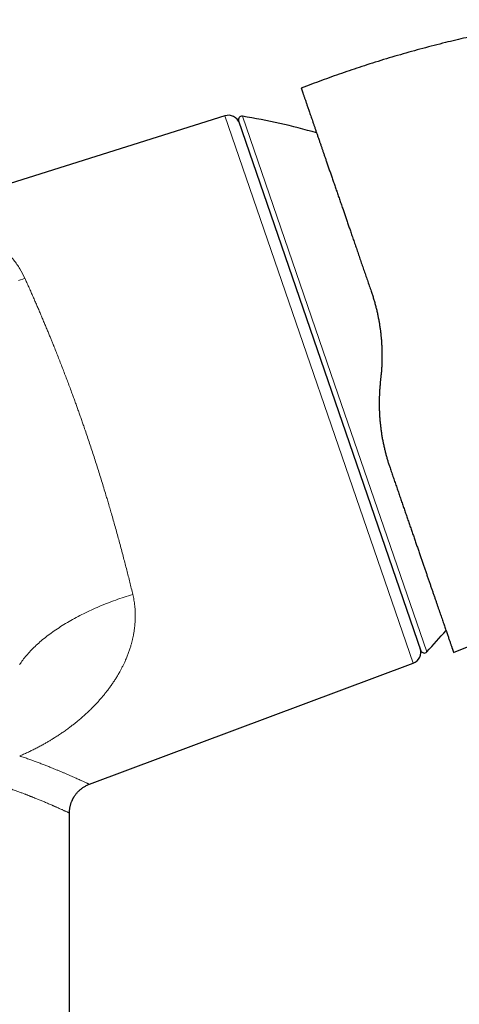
# Model space of a CAD drawing. Header units: millimetres. Extents: x 8 to 736, y 12 to 488.
# Tile 57 of 58: x 636 to 674, y 403 to 488. Entities that reach past the tile are written whole.
import ezdxf

# ---------------------------------------------------------------- set-up
doc = ezdxf.new("R2010")
doc.units = ezdxf.units.MM

msp = doc.modelspace()

# ---------------------------------------------------------------- linework, layer by layer
at = {"color": 7, "linetype": 'Continuous', "lineweight": 30}
for p, q in [((660.992, 481.954), (660.537, 481.779)), ((653.989, 479.413), (627.267, 470.988)), ((655.17, 478.976), (670.8, 433.583)), ((667.366, 457.067), (667.313, 456.562)), ((674.086, 433.618), (676.566, 434.626)), ((673.6, 433.42), (674.086, 433.618)), ((642.383, 422.135), (670.139, 432.512)), ((642.383, 422.135), (642.383, 422.135)), ((640.673, 393.938), (640.673, 419.67)), ((640.673, 419.67), (640.673, 419.67))]:
    msp.add_line(p, q, dxfattribs=at)
at = {"color": 252, "linetype": 'Continuous', "lineweight": 0}
for p, q in [((670.139, 432.512), (653.989, 479.413)), ((655.5, 479.37), (663.401, 456.423)), ((663.401, 456.423), (671.303, 433.476))]:
    msp.add_line(p, q, dxfattribs=at)
at = {"color": 252, "linetype": 'Continuous', "lineweight": 0, "flags": 128}
for points in [[(636.307, 465.305), (636.489, 465.366), (636.67, 465.429), (636.851, 465.493)], [(636.402, 432.385), (636.465, 432.483), (636.531, 432.581), (636.6, 432.678), (636.671, 432.777), (636.745, 432.875), (636.821, 432.973), (636.9, 433.071), (636.981, 433.169), (637.065, 433.267), (637.152, 433.365), (637.241, 433.463), (637.332, 433.561), (637.426, 433.658), (637.522, 433.756), (637.621, 433.853), (637.722, 433.95), (637.825, 434.047), (637.931, 434.144), (638.039, 434.24), (638.149, 434.337), (638.262, 434.433), (638.377, 434.528), (638.494, 434.623), (638.613, 434.718), (638.734, 434.813), (638.858, 434.907), (638.983, 435), (639.111, 435.094), (639.241, 435.186), (639.373, 435.278), (639.506, 435.37), (639.642, 435.461), (639.78, 435.552), (639.919, 435.642), (640.06, 435.732), (640.204, 435.821), (640.349, 435.909), (640.495, 435.996), (640.644, 436.083), (640.794, 436.17), (640.946, 436.255), (641.1, 436.34), (641.255, 436.424), (641.411, 436.507), (641.57, 436.59), (641.729, 436.672), (641.891, 436.752), (642.053, 436.833), (642.217, 436.912), (642.383, 436.99), (642.549, 437.068), (642.717, 437.144), (642.887, 437.22), (643.057, 437.294), (643.229, 437.368), (643.401, 437.441), (643.575, 437.513), (643.75, 437.583), (643.926, 437.653), (644.103, 437.722), (644.281, 437.79), (644.459, 437.856), (644.639, 437.922), (644.819, 437.986), (645.001, 438.049), (645.183, 438.112), (645.365, 438.173), (645.548, 438.233), (645.732, 438.291), (645.917, 438.349), (646.102, 438.405)]]:
    msp.add_lwpolyline(points, dxfattribs=at)
at = {"color": 7, "linetype": 'Continuous', "lineweight": 30}
for centre, radius, start, end in [((654.29, 478.459), 1, 19, 107.5), ((655.453, 479.074), 0.3, 81.09876, 199), ((647.763, 429.973), 50, 73.62594, 81.09876), ((634.794, 467.639), 50, 316.90124, 319.73315), ((669.788, 433.449), 1, 290.5, 19), ((671.084, 433.681), 0.3, 199, 316.90124)]:
    msp.add_arc(centre, radius, start, end, dxfattribs=at)
for points, knots in [([(683.169, 487.65), (682.844, 487.604), (682.189, 487.512), (681.207, 487.362), (680.222, 487.201), (679.238, 487.031), (678.283, 486.856), (677.358, 486.677), (676.461, 486.495), (675.566, 486.305), (674.672, 486.106), (673.781, 485.9), (672.864, 485.679), (671.923, 485.442), (670.957, 485.189), (669.994, 484.926), (669.034, 484.654), (668.076, 484.372), (667.121, 484.08), (666.196, 483.788), (665.299, 483.495), (664.432, 483.203), (663.568, 482.903), (662.706, 482.595), (661.847, 482.279), (661.277, 482.062), (660.992, 481.954)], [0, 0, 0, 0, 0.042894, 0.086399, 0.129903, 0.173408, 0.216913, 0.256793, 0.296672, 0.336551, 0.376431, 0.41631, 0.45619, 0.499694, 0.543199, 0.586704, 0.630209, 0.673713, 0.717218, 0.760723, 0.800603, 0.840482, 0.880362, 0.920241, 0.960121, 1, 1, 1, 1]), ([(660.537, 481.779), (660.537, 481.779), (660.537, 481.779), (660.537, 481.779), (660.537, 481.779), (660.537, 481.779), (660.537, 481.778), (660.537, 481.778), (660.538, 481.776), (660.54, 481.771), (660.543, 481.761), (660.548, 481.748), (660.554, 481.729), (660.563, 481.705), (660.573, 481.675), (660.585, 481.639), (660.6, 481.597), (660.616, 481.55), (660.634, 481.497), (660.656, 481.433), (660.683, 481.356), (660.715, 481.264), (660.749, 481.164), (660.787, 481.054), (660.828, 480.936), (660.871, 480.809), (660.916, 480.679), (660.962, 480.547), (661.007, 480.414), (661.056, 480.275), (661.106, 480.128), (661.158, 479.976), (661.217, 479.807), (661.281, 479.621), (661.352, 479.415), (661.426, 479.201), (661.503, 478.975), (661.585, 478.738), (661.67, 478.491), (661.758, 478.235), (661.849, 477.97), (661.944, 477.697), (662.041, 477.414), (662.136, 477.14), (662.227, 476.875), (662.314, 476.622), (662.403, 476.363), (662.494, 476.099), (662.587, 475.829), (662.688, 475.536), (662.797, 475.22), (662.914, 474.88), (663.034, 474.532), (663.157, 474.176), (663.283, 473.811), (663.412, 473.437), (663.543, 473.056), (663.676, 472.669), (663.812, 472.275), (663.95, 471.874), (664.082, 471.49), (664.208, 471.125), (664.327, 470.78), (664.447, 470.432), (664.568, 470.08), (664.691, 469.724), (664.822, 469.343), (664.962, 468.937), (665.111, 468.503), (665.262, 468.066), (665.415, 467.622), (665.57, 467.172), (665.728, 466.715), (665.886, 466.254), (666.046, 465.791), (666.207, 465.324), (666.369, 464.853), (666.478, 464.537), (666.533, 464.379)], [0, 0, 0, 0, 0.00058, 0.001001, 0.00124, 0.001305, 0.001392, 0.00469, 0.010581, 0.021088, 0.030448, 0.039811, 0.050954, 0.062058, 0.07316, 0.085055, 0.096953, 0.108857, 0.120876, 0.132913, 0.148223, 0.163489, 0.178718, 0.193915, 0.209087, 0.224239, 0.239378, 0.252671, 0.265942, 0.279194, 0.292432, 0.30566, 0.318882, 0.334463, 0.350048, 0.365643, 0.381353, 0.397351, 0.413321, 0.42927, 0.445206, 0.461137, 0.477069, 0.49301, 0.506209, 0.519406, 0.532604, 0.545808, 0.559023, 0.572252, 0.587868, 0.603518, 0.619206, 0.634829, 0.650756, 0.666677, 0.6826, 0.698532, 0.714479, 0.73045, 0.746451, 0.759687, 0.772916, 0.786142, 0.799369, 0.812601, 0.825841, 0.841462, 0.857107, 0.872783, 0.888418, 0.904355, 0.920282, 0.936205, 0.952132, 0.968069, 0.984023, 1, 1, 1, 1]), ([(666.533, 464.379), (666.568, 464.273), (666.64, 464.061), (666.74, 463.739), (666.834, 463.414), (666.923, 463.084), (667.005, 462.751), (667.08, 462.421), (667.147, 462.095), (667.206, 461.771), (667.26, 461.445), (667.308, 461.117), (667.342, 460.843), (667.366, 460.625), (667.382, 460.463), (667.397, 460.301), (667.41, 460.139), (667.422, 459.975), (667.432, 459.811), (667.443, 459.601), (667.453, 459.344), (667.459, 459.039), (667.46, 458.725), (667.454, 458.403), (667.443, 458.071), (667.424, 457.737), (667.399, 457.402), (667.377, 457.179), (667.366, 457.067)], [0, 0, 0, 0, 0.046182, 0.092473, 0.138882, 0.185417, 0.232088, 0.278902, 0.323181, 0.367602, 0.412173, 0.4569, 0.50179, 0.523506, 0.545274, 0.567094, 0.588968, 0.610896, 0.632878, 0.654916, 0.695465, 0.736207, 0.777147, 0.821235, 0.865559, 0.910124, 0.954937, 1, 1, 1, 1]), ([(667.313, 456.562), (667.302, 456.459), (667.282, 456.254), (667.258, 455.947), (667.24, 455.642), (667.227, 455.34), (667.22, 455.04), (667.218, 454.74), (667.222, 454.428), (667.232, 454.104), (667.248, 453.772), (667.271, 453.442), (667.3, 453.116), (667.336, 452.785), (667.379, 452.449), (667.43, 452.109), (667.487, 451.771), (667.551, 451.436), (667.622, 451.103), (667.697, 450.778), (667.777, 450.463), (667.861, 450.156), (667.95, 449.851), (668.045, 449.549), (668.112, 449.35), (668.146, 449.251)], [0, 0, 0, 0, 0.041078, 0.081796, 0.122158, 0.16217, 0.201838, 0.241166, 0.281448, 0.325979, 0.370272, 0.414336, 0.458181, 0.501815, 0.548127, 0.594445, 0.640778, 0.687138, 0.733538, 0.779988, 0.823841, 0.86776, 0.911752, 0.955829, 1, 1, 1, 1]), ([(668.146, 449.251), (668.195, 449.109), (668.292, 448.825), (668.438, 448.403), (668.582, 447.983), (668.726, 447.566), (668.868, 447.155), (669.008, 446.748), (669.146, 446.346), (669.283, 445.949), (669.419, 445.554), (669.554, 445.162), (669.689, 444.772), (669.821, 444.387), (669.953, 444.006), (670.082, 443.63), (670.21, 443.259), (670.336, 442.893), (670.46, 442.534), (670.581, 442.182), (670.701, 441.835), (670.818, 441.494), (670.933, 441.161), (671.045, 440.835), (671.155, 440.517), (671.263, 440.203), (671.37, 439.892), (671.476, 439.585), (671.58, 439.282), (671.682, 438.986), (671.782, 438.696), (671.88, 438.413), (671.975, 438.137), (672.068, 437.868), (672.158, 437.606), (672.245, 437.353), (672.33, 437.106), (672.412, 436.867), (672.492, 436.637), (672.568, 436.415), (672.642, 436.202), (672.713, 435.995), (672.782, 435.794), (672.849, 435.599), (672.914, 435.411), (672.976, 435.231), (673.036, 435.058), (673.092, 434.894), (673.146, 434.739), (673.197, 434.591), (673.245, 434.452), (673.29, 434.321), (673.332, 434.199), (673.371, 434.085), (673.404, 433.988), (673.433, 433.905), (673.457, 433.835), (673.48, 433.769), (673.501, 433.709), (673.521, 433.649), (673.541, 433.591), (673.559, 433.538), (673.574, 433.495), (673.586, 433.462), (673.594, 433.438), (673.599, 433.423), (673.6, 433.421), (673.6, 433.42)], [0, 0, 0, 0, 0.015627, 0.031276, 0.046953, 0.062663, 0.078413, 0.093927, 0.109491, 0.12511, 0.140562, 0.156315, 0.172064, 0.187814, 0.203571, 0.219341, 0.235129, 0.250942, 0.266578, 0.282194, 0.297796, 0.31339, 0.32898, 0.344293, 0.359613, 0.374945, 0.390405, 0.406167, 0.421917, 0.43766, 0.453403, 0.469151, 0.48491, 0.500685, 0.516345, 0.531983, 0.547605, 0.563216, 0.578822, 0.594149, 0.609481, 0.624824, 0.640291, 0.656053, 0.671797, 0.687529, 0.703255, 0.718979, 0.734708, 0.750448, 0.766205, 0.781914, 0.797582, 0.813214, 0.828816, 0.841058, 0.853288, 0.865509, 0.877785, 0.890253, 0.906092, 0.921866, 0.937582, 0.953247, 0.968866, 0.984449, 1, 1, 1, 1]), ([(640.673, 419.67), (640.674, 419.713), (640.675, 419.803), (640.685, 419.938), (640.703, 420.072), (640.726, 420.2), (640.753, 420.319), (640.784, 420.43), (640.817, 420.532), (640.851, 420.625), (640.886, 420.709), (640.92, 420.784), (640.953, 420.853), (640.986, 420.915), (641.018, 420.974), (641.053, 421.033), (641.093, 421.097), (641.14, 421.167), (641.193, 421.242), (641.254, 421.321), (641.324, 421.404), (641.403, 421.49), (641.487, 421.574), (641.576, 421.655), (641.669, 421.732), (641.769, 421.809), (641.878, 421.883), (641.994, 421.954), (642.118, 422.02), (642.248, 422.082), (642.338, 422.117), (642.383, 422.135)], [0, 0, 0, 0, 0.04042, 0.084778, 0.12727, 0.167756, 0.206113, 0.242238, 0.27604, 0.306844, 0.335291, 0.361339, 0.38495, 0.407046, 0.426791, 0.448217, 0.471766, 0.497954, 0.526771, 0.558195, 0.592197, 0.628733, 0.667742, 0.703847, 0.741726, 0.781303, 0.822492, 0.865193, 0.909291, 0.954663, 1, 1, 1, 1])]:
    msp.add_open_spline(points, degree=3, knots=knots, dxfattribs=at)
at = {"color": 252, "linetype": 'Continuous', "lineweight": 0}
for points, knots in [([(636.851, 465.493), (636.715, 465.766), (636.434, 466.326), (635.898, 467.083), (635.269, 467.799), (634.681, 468.329), (634.18, 468.717), (633.791, 468.989), (633.381, 469.249), (632.949, 469.494), (632.497, 469.723), (632.025, 469.934), (631.575, 470.108), (631.162, 470.251), (630.793, 470.369), (630.43, 470.476), (630.061, 470.573), (629.693, 470.658), (629.34, 470.731), (628.933, 470.805), (628.457, 470.876), (627.975, 470.935), (627.626, 470.968), (627.408, 470.982), (627.3, 470.987), (627.255, 470.988), (627.267, 470.988), (627.267, 470.988)], [0, 0, 0, 0, 0.0560358, 0.1153305, 0.1782102, 0.2449498, 0.2772217, 0.3107648, 0.3455941, 0.3817232, 0.4191645, 0.4579293, 0.498028, 0.5288287, 0.5595943, 0.5903249, 0.6210206, 0.6551078, 0.6875727, 0.7175262, 0.770857, 0.8312808, 0.8872371, 0.9268732, 0.9643336, 0.9998414, 1, 1, 1, 1]), ([(636.851, 465.493), (636.907, 465.371), (637.017, 465.127), (637.184, 464.755), (637.351, 464.382), (637.516, 464.008), (637.679, 463.635), (637.839, 463.266), (637.998, 462.898), (638.155, 462.532), (638.31, 462.167), (638.463, 461.803), (638.614, 461.442), (638.764, 461.082), (638.905, 460.739), (639.039, 460.413), (639.16, 460.115), (639.243, 459.91), (639.289, 459.796), (639.303, 459.761), (639.317, 459.725), (639.331, 459.69), (639.346, 459.655), (639.419, 459.471), (639.553, 459.138), (639.745, 458.652), (639.935, 458.166), (640.123, 457.679), (640.31, 457.193), (640.494, 456.707), (640.676, 456.223), (640.843, 455.773), (640.995, 455.359), (641.133, 454.981), (641.27, 454.605), (641.404, 454.23), (641.538, 453.856), (641.669, 453.483), (641.798, 453.113), (641.948, 452.681), (642.118, 452.186), (642.307, 451.623), (642.497, 451.055), (642.685, 450.483), (642.872, 449.905), (643.058, 449.324), (643.244, 448.733), (643.431, 448.133), (643.617, 447.524), (643.781, 446.983), (643.923, 446.508), (644.013, 446.202), (644.074, 445.996), (644.105, 445.889), (644.137, 445.783), (644.168, 445.676), (644.199, 445.569), (644.273, 445.314), (644.39, 444.909), (644.547, 444.354), (644.704, 443.795), (644.859, 443.234), (645.013, 442.67), (645.165, 442.103), (645.311, 441.552), (645.451, 441.014), (645.585, 440.492), (645.718, 439.969), (645.848, 439.447), (645.977, 438.924), (646.06, 438.579), (646.102, 438.405)], [0, 0, 0, 0, 0.017742, 0.035216, 0.052421, 0.069359, 0.086029, 0.10214, 0.117993, 0.133588, 0.148925, 0.164004, 0.178825, 0.193387, 0.207692, 0.220068, 0.232243, 0.242793, 0.244163, 0.24553, 0.246895, 0.248257, 0.249616, 0.250973, 0.269627, 0.288105, 0.306406, 0.324531, 0.34248, 0.360253, 0.37785, 0.395273, 0.408838, 0.422296, 0.435646, 0.448888, 0.462023, 0.47505, 0.487969, 0.500781, 0.520054, 0.53944, 0.558937, 0.578546, 0.598268, 0.618103, 0.638052, 0.65865, 0.679369, 0.700208, 0.714029, 0.727902, 0.731544, 0.73519, 0.73884, 0.742493, 0.74615, 0.74981, 0.768734, 0.787847, 0.807149, 0.82664, 0.846322, 0.866193, 0.886254, 0.90481, 0.923527, 0.942405, 0.961442, 0.980641, 1, 1, 1, 1]), ([(646.102, 438.405), (646.12, 438.325), (646.157, 438.163), (646.203, 437.92), (646.242, 437.675), (646.272, 437.428), (646.296, 437.17), (646.312, 436.903), (646.317, 436.695), (646.317, 436.554), (646.317, 436.48), (646.316, 436.407), (646.314, 436.334), (646.312, 436.26), (646.306, 436.112), (646.292, 435.889), (646.263, 435.592), (646.223, 435.294), (646.184, 435.056), (646.15, 434.878), (646.126, 434.761), (646.1, 434.643), (646.073, 434.525), (646.044, 434.407), (646.014, 434.289), (645.982, 434.171), (645.929, 433.986), (645.852, 433.735), (645.743, 433.42), (645.623, 433.106), (645.502, 432.816), (645.383, 432.549), (645.266, 432.306), (645.144, 432.066), (645.009, 431.814), (644.861, 431.553), (644.696, 431.279), (644.524, 431.008), (644.343, 430.739), (644.154, 430.473), (643.961, 430.213), (643.765, 429.961), (643.566, 429.716), (643.362, 429.476), (643.153, 429.239), (642.938, 429.007), (642.718, 428.778), (642.492, 428.551), (642.245, 428.313), (641.977, 428.066), (641.688, 427.812), (641.454, 427.614), (641.276, 427.468), (641.158, 427.373), (641.04, 427.28), (640.92, 427.187), (640.8, 427.094), (640.618, 426.957), (640.372, 426.778), (640.06, 426.559), (639.745, 426.347), (639.448, 426.155), (639.171, 425.983), (638.915, 425.829), (638.654, 425.677), (638.37, 425.517), (638.064, 425.351), (637.737, 425.181), (637.408, 425.016), (637.078, 424.858), (636.745, 424.706), (636.521, 424.609), (636.409, 424.56)], [0, 0, 0, 0, 0.013674, 0.027417, 0.041242, 0.055157, 0.069175, 0.084724, 0.100421, 0.104559, 0.108707, 0.112868, 0.11704, 0.121224, 0.12542, 0.142373, 0.159463, 0.176704, 0.194108, 0.200994, 0.207907, 0.214849, 0.22182, 0.228821, 0.235853, 0.242917, 0.250014, 0.269171, 0.288442, 0.307839, 0.327373, 0.342826, 0.358377, 0.374033, 0.389287, 0.407481, 0.425739, 0.444066, 0.462473, 0.480965, 0.499552, 0.517262, 0.534908, 0.552498, 0.570038, 0.587535, 0.604996, 0.622427, 0.64021, 0.661018, 0.681688, 0.702235, 0.710276, 0.7183, 0.726309, 0.734303, 0.742284, 0.750251, 0.770202, 0.789993, 0.809635, 0.829144, 0.844388, 0.859566, 0.874684, 0.890336, 0.908865, 0.927273, 0.945575, 0.963787, 0.981923, 1, 1, 1, 1]), ([(636.409, 424.56), (636.54, 424.516), (636.803, 424.427), (637.182, 424.293), (637.551, 424.161), (637.907, 424.029), (638.252, 423.899), (638.584, 423.771), (638.905, 423.644), (639.202, 423.525), (639.479, 423.411), (639.736, 423.305), (639.981, 423.201), (640.216, 423.101), (640.439, 423.006), (640.651, 422.914), (640.859, 422.823), (641.061, 422.734), (641.256, 422.648), (641.436, 422.568), (641.6, 422.494), (641.749, 422.427), (641.882, 422.366), (642, 422.312), (642.102, 422.265), (642.189, 422.225), (642.26, 422.193), (642.315, 422.167), (642.354, 422.148), (642.378, 422.137), (642.381, 422.135), (642.383, 422.135)], [0, 0, 0, 0, 0.035666, 0.071254, 0.106782, 0.142266, 0.177722, 0.213164, 0.248649, 0.284226, 0.316266, 0.348406, 0.38058, 0.412648, 0.444618, 0.476501, 0.508309, 0.543974, 0.579491, 0.614875, 0.650145, 0.685318, 0.72041, 0.755439, 0.790424, 0.825381, 0.860329, 0.895285, 0.930267, 0.965293, 1, 1, 1, 1]), ([(635.005, 421.953), (635.08, 421.928), (635.229, 421.879), (635.442, 421.807), (635.642, 421.737), (635.831, 421.671), (636.008, 421.609), (636.172, 421.55), (636.324, 421.494), (636.467, 421.441), (636.6, 421.391), (636.725, 421.344), (636.84, 421.3), (636.947, 421.258), (637.045, 421.22), (637.133, 421.186), (637.213, 421.154), (637.284, 421.126), (637.347, 421.101), (637.391, 421.083), (637.418, 421.073), (637.429, 421.068), (637.441, 421.063), (637.453, 421.059), (637.465, 421.054), (637.491, 421.044), (637.546, 421.022), (637.653, 420.979), (637.79, 420.924), (637.94, 420.863), (638.087, 420.803), (638.237, 420.741), (638.388, 420.678), (638.549, 420.611), (638.716, 420.54), (638.888, 420.466), (639.049, 420.397), (639.163, 420.347), (639.237, 420.315), (639.274, 420.299), (639.311, 420.283), (639.347, 420.267), (639.383, 420.251), (639.419, 420.236), (639.474, 420.212), (639.547, 420.179), (639.66, 420.13), (639.788, 420.073), (639.92, 420.014), (640.038, 419.962), (640.141, 419.915), (640.235, 419.873), (640.323, 419.833), (640.404, 419.795), (640.477, 419.762), (640.538, 419.733), (640.588, 419.71), (640.626, 419.692), (640.653, 419.679), (640.67, 419.671), (640.672, 419.67), (640.673, 419.67)], [0, 0, 0, 0, 0.0214571, 0.042044, 0.0617607, 0.0806072, 0.0985835, 0.1153918, 0.1313606, 0.1464901, 0.1607801, 0.1744676, 0.1872848, 0.1992318, 0.2103087, 0.2205154, 0.2296928, 0.2380308, 0.2455295, 0.2521889, 0.2536141, 0.2550379, 0.2564604, 0.2578815, 0.2593013, 0.2607197, 0.2673882, 0.2792213, 0.3001128, 0.3185073, 0.3366579, 0.3579481, 0.3788934, 0.399494, 0.4265448, 0.452979, 0.4787977, 0.5040019, 0.5105651, 0.5171192, 0.5236641, 0.5301999, 0.5367266, 0.5432442, 0.5497527, 0.5676046, 0.5853886, 0.6169778, 0.6483551, 0.6761939, 0.7038679, 0.7313795, 0.7587306, 0.7896192, 0.8203069, 0.8507968, 0.8810924, 0.9111971, 0.9411145, 0.9708481, 1, 1, 1, 1])]:
    msp.add_open_spline(points, degree=3, knots=knots, dxfattribs=at)

doc.saveas('drawing.dxf')
